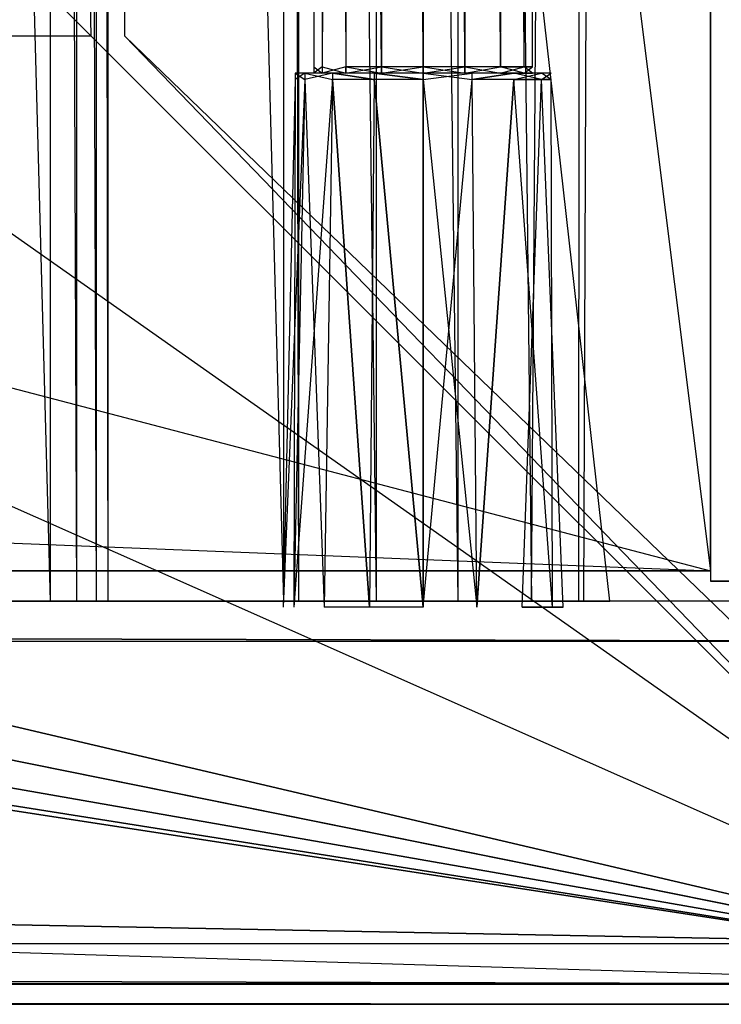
# Model space of a CAD drawing. Extents: x 0 to 1.6, y -0.5 to 0.
# Tile 17 of 23: x 1.5467 to 1.5815, y -0.5 to -0.4511. Entities that reach past the tile are written whole.
import ezdxf

# ---------------------------------------------------------------- set-up
doc = ezdxf.new("R2010")
doc.units = 0
for name, color, linetype in [('L0_FRONT_LEGATO_S2S2_X_3400__Y_', 7, 'CONTINUOUS'), ('L10_KORPUS_LEGATO_SE_X_190__Y_4', 7, 'CONTINUOUS'), ('L12_KORPUS_LEGATO_BO_X_15620__Y', 7, 'CONTINUOUS'), ('L14_KORPUS_LEGATO_3_N_B14600___', 7, 'CONTINUOUS'), ('L1_DRAWERBOX_LEGATO_REL_7_X_139', 7, 'CONTINUOUS'), ('L3_DRAWERBOX_LEGATO_REL_5_X_365', 7, 'CONTINUOUS'), ('L9_PLATTE_LEGATO_N_B14600__0___', 7, 'CONTINUOUS')]:
    doc.layers.add(name, color=color, linetype=linetype)

msp = doc.modelspace()

# ---------------------------------------------------------------- linework, layer by layer
at = {"layer": 'L0_FRONT_LEGATO_S2S2_X_3400__Y_', "color": 8}
for points, invisible_edges in [([(1.596, -0.482, 0.34), (0.804, -0.48, 0.34), (0.804, -0.482, 0.34), (1.596, -0.482, 0.34)], 13), ([(0.804, -0.48, 0.34), (1.596, -0.482, 0.34), (1.596, -0.48, 0.34), (0.804, -0.48, 0.34)], 14), ([(0.804, -0.48), (1.596, -0.482), (0.804, -0.482), (0.804, -0.48)], 13), ([(1.596, -0.482), (0.804, -0.48), (1.596, -0.48), (1.596, -0.482)], 14), ([(0.804, -0.48, 0.002), (1.596, -0.48, 0.338), (1.596, -0.48, 0.002), (0.804, -0.48, 0.002)], 13), ([(1.596, -0.48, 0.338), (0.804, -0.48, 0.002), (0.804, -0.48, 0.338), (1.596, -0.48, 0.338)], 14), ([(0.804, -0.48, 0.338), (1.596, -0.48, 0.34), (1.596, -0.48, 0.338), (0.804, -0.48, 0.338)], 13), ([(1.596, -0.48, 0.34), (0.804, -0.48, 0.338), (0.804, -0.48, 0.34), (1.596, -0.48, 0.34)], 14), ([(0.804, -0.48), (1.596, -0.48, 0.002), (1.596, -0.48), (0.804, -0.48)], 13), ([(1.596, -0.48, 0.002), (0.804, -0.48), (0.804, -0.48, 0.002), (1.596, -0.48, 0.002)], 14), ([(0.804, -0.482), (1.596, -0.497), (0.804, -0.497), (0.804, -0.482)], 13), ([(1.596, -0.497), (0.804, -0.482), (1.596, -0.482), (1.596, -0.497)], 14), ([(1.596, -0.497, 0.34), (0.804, -0.482, 0.34), (0.804, -0.497, 0.34), (1.596, -0.497, 0.34)], 13), ([(0.804, -0.482, 0.34), (1.596, -0.497, 0.34), (1.596, -0.482, 0.34), (0.804, -0.482, 0.34)], 14), ([(0.804, -0.497), (1.596, -0.499), (0.804, -0.499), (0.804, -0.497)], 13), ([(1.596, -0.499), (0.804, -0.497), (1.596, -0.497), (1.596, -0.499)], 14), ([(1.596, -0.499, 0.34), (0.804, -0.497, 0.34), (0.804, -0.499, 0.34), (1.596, -0.499, 0.34)], 13), ([(0.804, -0.497, 0.34), (1.596, -0.499, 0.34), (1.596, -0.497, 0.34), (0.804, -0.497, 0.34)], 14), ([(1.596, -0.499, 0.338), (0.804, -0.499, 0.002), (1.596, -0.499, 0.002), (1.596, -0.499, 0.338)], 13), ([(0.804, -0.499, 0.002), (1.596, -0.499, 0.338), (0.804, -0.499, 0.338), (0.804, -0.499, 0.002)], 14), ([(1.596, -0.499, 0.002), (0.804, -0.499), (1.596, -0.499), (1.596, -0.499, 0.002)], 13), ([(0.804, -0.499), (1.596, -0.499, 0.002), (0.804, -0.499, 0.002), (0.804, -0.499)], 14), ([(1.596, -0.499, 0.34), (0.804, -0.499, 0.338), (1.596, -0.499, 0.338), (1.596, -0.499, 0.34)], 13), ([(0.804, -0.499, 0.338), (1.596, -0.499, 0.34), (0.804, -0.499, 0.34), (0.804, -0.499, 0.338)], 14)]:
    msp.add_3dface(points, dxfattribs=dict(at, invisible_edges=invisible_edges))
at = {"layer": 'L10_KORPUS_LEGATO_SE_X_190__Y_4', "color": 8}
for points, invisible_edges in [([(1.6, -0.479, 0.34), (1.581, 0, 0.34), (1.581, -0.479, 0.34), (1.6, -0.479, 0.34)], 13), ([(1.581, 0, 0.34), (1.6, -0.479, 0.34), (1.6, 0, 0.34), (1.581, 0, 0.34)], 14), ([(1.581, 0), (1.6, -0.479), (1.581, -0.479), (1.581, 0)], 13), ([(1.6, -0.479), (1.581, 0), (1.6, 0), (1.6, -0.479)], 14), ([(1.581, -0.479, 0.34), (1.581, 0), (1.581, -0.479), (1.581, -0.479, 0.34)], 13), ([(1.581, 0), (1.581, -0.479, 0.34), (1.581, 0, 0.34), (1.581, 0)], 14), ([(1.6, -0.479, 0.34), (1.581, -0.479), (1.6, -0.479), (1.6, -0.479, 0.34)], 13), ([(1.581, -0.479), (1.6, -0.479, 0.34), (1.581, -0.479, 0.34), (1.581, -0.479)], 14)]:
    msp.add_3dface(points, dxfattribs=dict(at, invisible_edges=invisible_edges))
at = {"layer": 'L12_KORPUS_LEGATO_BO_X_15620__Y', "color": 8}
for points, invisible_edges in [([(1.581, -0.4785, 0.02), (0.019, -0.069, 0.02), (0.019, -0.4785, 0.02), (1.581, -0.4785, 0.02)], 13), ([(0.019, -0.069, 0.02), (1.581, -0.4785, 0.02), (1.581, -0.069, 0.02), (0.019, -0.069, 0.02)], 14), ([(1.581, -0.069, 0.001), (0.019, -0.4785, 0.001), (0.019, -0.069, 0.001), (1.581, -0.069, 0.001)], 13), ([(0.019, -0.4785, 0.001), (1.581, -0.069, 0.001), (1.581, -0.4785, 0.001), (0.019, -0.4785, 0.001)], 14), ([(1.581, -0.069, 0.001), (1.581, -0.4785, 0.02), (1.581, -0.4785, 0.001), (1.581, -0.069, 0.001)], 13), ([(1.581, -0.4785, 0.02), (1.581, -0.069, 0.001), (1.581, -0.069, 0.02), (1.581, -0.4785, 0.02)], 14), ([(1.581, -0.4785, 0.02), (0.019, -0.4785, 0.001), (1.581, -0.4785, 0.001), (1.581, -0.4785, 0.02)], 13), ([(0.019, -0.4785, 0.001), (1.581, -0.4785, 0.02), (0.019, -0.4785, 0.02), (0.019, -0.4785, 0.001)], 14)]:
    msp.add_3dface(points, dxfattribs=dict(at, invisible_edges=invisible_edges))
at = {"layer": 'L14_KORPUS_LEGATO_3_N_B14600___', "color": 8}
for points, invisible_edges in [([(1.581, -0.4785, 0.313), (1.521, -0.4185, 0.313), (1.581, 0, 0.313), (1.581, -0.4785, 0.313)], 15), ([(1.581, -0.4785, 0.332), (1.521, 0, 0.332), (1.521, -0.4185, 0.332), (1.581, -0.4785, 0.332)], 13), ([(1.521, 0, 0.332), (1.581, -0.4785, 0.332), (1.581, 0, 0.332), (1.521, 0, 0.332)], 14), ([(1.581, 0, 0.313), (1.581, -0.4785, 0.332), (1.581, -0.4785, 0.313), (1.581, 0, 0.313)], 13), ([(1.581, -0.4785, 0.332), (1.581, 0, 0.313), (1.581, 0, 0.332), (1.581, -0.4785, 0.332)], 14), ([(0.019, -0.4785, 0.313), (0.079, -0.4185, 0.313), (1.581, -0.4785, 0.313), (0.019, -0.4785, 0.313)], 10), ([(1.581, -0.4785, 0.332), (0.079, -0.4185, 0.332), (0.019, -0.4785, 0.332), (1.581, -0.4785, 0.332)], 13), ([(1.581, -0.4785, 0.313), (0.079, -0.4185, 0.313), (1.521, -0.4185, 0.313), (1.581, -0.4785, 0.313)], 15), ([(0.079, -0.4185, 0.332), (1.581, -0.4785, 0.332), (1.521, -0.4185, 0.332), (0.079, -0.4185, 0.332)], 14), ([(1.581, -0.4785, 0.332), (0.019, -0.4785, 0.313), (1.581, -0.4785, 0.313), (1.581, -0.4785, 0.332)], 13), ([(0.019, -0.4785, 0.313), (1.581, -0.4785, 0.332), (0.019, -0.4785, 0.332), (0.019, -0.4785, 0.313)], 14)]:
    msp.add_3dface(points, dxfattribs=dict(at, invisible_edges=invisible_edges))
at = {"layer": 'L1_DRAWERBOX_LEGATO_REL_7_X_139', "color": 8}
for points, invisible_edges in [([(1.561331, -0.453487, 0.1666), (1.561743, -0.143525, 0.164526), (1.561743, -0.453487, 0.164526), (1.561331, -0.453487, 0.1666)], 13), ([(1.561743, -0.143525, 0.164526), (1.561331, -0.453487, 0.1666), (1.561331, -0.143525, 0.1666), (1.561743, -0.143525, 0.164526)], 14), ([(1.561743, -0.453487, 0.168674), (1.561331, -0.143525, 0.1666), (1.561331, -0.453487, 0.1666), (1.561743, -0.453487, 0.168674)], 13), ([(1.561331, -0.143525, 0.1666), (1.561743, -0.453487, 0.168674), (1.561743, -0.143525, 0.168674), (1.561331, -0.143525, 0.1666)], 14), ([(1.561743, -0.453487, 0.164526), (1.562918, -0.143525, 0.162768), (1.562918, -0.453487, 0.162768), (1.561743, -0.453487, 0.164526)], 13), ([(1.562918, -0.143525, 0.162768), (1.561743, -0.453487, 0.164526), (1.561743, -0.143525, 0.164526), (1.562918, -0.143525, 0.162768)], 14), ([(1.562918, -0.453487, 0.170432), (1.561743, -0.143525, 0.168674), (1.561743, -0.453487, 0.168674), (1.562918, -0.453487, 0.170432)], 13), ([(1.561743, -0.143525, 0.168674), (1.562918, -0.453487, 0.170432), (1.562918, -0.143525, 0.170432), (1.561743, -0.143525, 0.168674)], 14), ([(1.562918, -0.143525, 0.162768), (1.564676, -0.453487, 0.161593), (1.562918, -0.453487, 0.162768), (1.562918, -0.143525, 0.162768)], 13), ([(1.564676, -0.453487, 0.161593), (1.562918, -0.143525, 0.162768), (1.564676, -0.143525, 0.161593), (1.564676, -0.453487, 0.161593)], 14), ([(1.564676, -0.453487, 0.171607), (1.562918, -0.143525, 0.170432), (1.562918, -0.453487, 0.170432), (1.564676, -0.453487, 0.171607)], 13), ([(1.562918, -0.143525, 0.170432), (1.564676, -0.453487, 0.171607), (1.564676, -0.143525, 0.171607), (1.562918, -0.143525, 0.170432)], 14), ([(1.564676, -0.143525, 0.161593), (1.56675, -0.453487, 0.161181), (1.564676, -0.453487, 0.161593), (1.564676, -0.143525, 0.161593)], 13), ([(1.56675, -0.453487, 0.161181), (1.564676, -0.143525, 0.161593), (1.56675, -0.143525, 0.161181), (1.56675, -0.453487, 0.161181)], 14), ([(1.56675, -0.453487, 0.172019), (1.564676, -0.143525, 0.171607), (1.564676, -0.453487, 0.171607), (1.56675, -0.453487, 0.172019)], 13), ([(1.564676, -0.143525, 0.171607), (1.56675, -0.453487, 0.172019), (1.56675, -0.143525, 0.172019), (1.564676, -0.143525, 0.171607)], 14), ([(1.568824, -0.453487, 0.171607), (1.56675, -0.143525, 0.172019), (1.56675, -0.453487, 0.172019), (1.568824, -0.453487, 0.171607)], 13), ([(1.56675, -0.143525, 0.172019), (1.568824, -0.453487, 0.171607), (1.568824, -0.143525, 0.171607), (1.56675, -0.143525, 0.172019)], 14), ([(1.56675, -0.143525, 0.161181), (1.568824, -0.453487, 0.161593), (1.56675, -0.453487, 0.161181), (1.56675, -0.143525, 0.161181)], 13), ([(1.568824, -0.453487, 0.161593), (1.56675, -0.143525, 0.161181), (1.568824, -0.143525, 0.161593), (1.568824, -0.453487, 0.161593)], 14), ([(1.570582, -0.453487, 0.170432), (1.568824, -0.143525, 0.171607), (1.568824, -0.453487, 0.171607), (1.570582, -0.453487, 0.170432)], 13), ([(1.568824, -0.143525, 0.171607), (1.570582, -0.453487, 0.170432), (1.570582, -0.143525, 0.170432), (1.568824, -0.143525, 0.171607)], 14), ([(1.568824, -0.143525, 0.161593), (1.570582, -0.453487, 0.162768), (1.568824, -0.453487, 0.161593), (1.568824, -0.143525, 0.161593)], 13), ([(1.570582, -0.453487, 0.162768), (1.568824, -0.143525, 0.161593), (1.570582, -0.143525, 0.162768), (1.570582, -0.453487, 0.162768)], 14), ([(1.571757, -0.143525, 0.168674), (1.570582, -0.453487, 0.170432), (1.571757, -0.453487, 0.168674), (1.571757, -0.143525, 0.168674)], 13), ([(1.570582, -0.453487, 0.170432), (1.571757, -0.143525, 0.168674), (1.570582, -0.143525, 0.170432), (1.570582, -0.453487, 0.170432)], 14), ([(1.570582, -0.143525, 0.162768), (1.571757, -0.453487, 0.164526), (1.570582, -0.453487, 0.162768), (1.570582, -0.143525, 0.162768)], 13), ([(1.571757, -0.453487, 0.164526), (1.570582, -0.143525, 0.162768), (1.571757, -0.143525, 0.164526), (1.571757, -0.453487, 0.164526)], 14), ([(1.572169, -0.143525, 0.1666), (1.571757, -0.453487, 0.168674), (1.572169, -0.453487, 0.1666), (1.572169, -0.143525, 0.1666)], 13), ([(1.571757, -0.453487, 0.168674), (1.572169, -0.143525, 0.1666), (1.571757, -0.143525, 0.168674), (1.571757, -0.453487, 0.168674)], 14), ([(1.571757, -0.143525, 0.164526), (1.572169, -0.453487, 0.1666), (1.571757, -0.453487, 0.164526), (1.571757, -0.143525, 0.164526)], 13), ([(1.572169, -0.453487, 0.1666), (1.571757, -0.143525, 0.164526), (1.572169, -0.143525, 0.1666), (1.572169, -0.453487, 0.1666)], 14), ([(1.560396, -0.454106, 0.1666), (1.560886, -0.4538, 0.164171), (1.56088, -0.454106, 0.164169), (1.560396, -0.454106, 0.1666)], 13), ([(1.560886, -0.4538, 0.164171), (1.560396, -0.454106, 0.1666), (1.560403, -0.4538, 0.1666), (1.560886, -0.4538, 0.164171)], 14), ([(1.56088, -0.454106, 0.169031), (1.560403, -0.4538, 0.1666), (1.560396, -0.454106, 0.1666), (1.56088, -0.454106, 0.169031)], 13), ([(1.560403, -0.4538, 0.1666), (1.561743, -0.4538, 0.164526), (1.560886, -0.4538, 0.164171), (1.560403, -0.4538, 0.1666)], 13), ([(1.561743, -0.4538, 0.164526), (1.560403, -0.4538, 0.1666), (1.561331, -0.4538, 0.1666), (1.561743, -0.4538, 0.164526)], 14), ([(1.560403, -0.4538, 0.1666), (1.561743, -0.4538, 0.168674), (1.561331, -0.4538, 0.1666), (1.560403, -0.4538, 0.1666)], 13), ([(1.561743, -0.4538, 0.168674), (1.560403, -0.4538, 0.1666), (1.560886, -0.4538, 0.169029), (1.561743, -0.4538, 0.168674)], 14), ([(1.560403, -0.4538, 0.1666), (1.56088, -0.454106, 0.169031), (1.560886, -0.4538, 0.169029), (1.560403, -0.4538, 0.1666)], 14), ([(1.56088, -0.454106, 0.164169), (1.562262, -0.4538, 0.162112), (1.562257, -0.454106, 0.162107), (1.56088, -0.454106, 0.164169)], 13), ([(1.562262, -0.4538, 0.162112), (1.56088, -0.454106, 0.164169), (1.560886, -0.4538, 0.164171), (1.562262, -0.4538, 0.162112)], 14), ([(1.562257, -0.454106, 0.171093), (1.560886, -0.4538, 0.169029), (1.56088, -0.454106, 0.169031), (1.562257, -0.454106, 0.171093)], 13), ([(1.560886, -0.4538, 0.164171), (1.562918, -0.4538, 0.162768), (1.562262, -0.4538, 0.162112), (1.560886, -0.4538, 0.164171)], 13), ([(1.562918, -0.4538, 0.162768), (1.560886, -0.4538, 0.164171), (1.561743, -0.4538, 0.164526), (1.562918, -0.4538, 0.162768)], 14), ([(1.560886, -0.4538, 0.169029), (1.562918, -0.4538, 0.170432), (1.561743, -0.4538, 0.168674), (1.560886, -0.4538, 0.169029)], 13), ([(1.562918, -0.4538, 0.170432), (1.560886, -0.4538, 0.169029), (1.562262, -0.4538, 0.171088), (1.562918, -0.4538, 0.170432)], 14), ([(1.560886, -0.4538, 0.169029), (1.562257, -0.454106, 0.171093), (1.562262, -0.4538, 0.171088), (1.560886, -0.4538, 0.169029)], 14), ([(1.561743, -0.4538, 0.168674), (1.561331, -0.453487, 0.1666), (1.561331, -0.4538, 0.1666), (1.561743, -0.4538, 0.168674)], 13), ([(1.561331, -0.453487, 0.1666), (1.561743, -0.4538, 0.168674), (1.561743, -0.453487, 0.168674), (1.561331, -0.453487, 0.1666)], 14), ([(1.561331, -0.4538, 0.1666), (1.561743, -0.453487, 0.164526), (1.561743, -0.4538, 0.164526), (1.561331, -0.4538, 0.1666)], 13), ([(1.561743, -0.453487, 0.164526), (1.561331, -0.4538, 0.1666), (1.561331, -0.453487, 0.1666), (1.561743, -0.453487, 0.164526)], 14), ([(1.562918, -0.4538, 0.170432), (1.561743, -0.453487, 0.168674), (1.561743, -0.4538, 0.168674), (1.562918, -0.4538, 0.170432)], 13), ([(1.561743, -0.453487, 0.168674), (1.562918, -0.4538, 0.170432), (1.562918, -0.453487, 0.170432), (1.561743, -0.453487, 0.168674)], 14), ([(1.561743, -0.4538, 0.164526), (1.562918, -0.453487, 0.162768), (1.562918, -0.4538, 0.162768), (1.561743, -0.4538, 0.164526)], 13), ([(1.562918, -0.453487, 0.162768), (1.561743, -0.4538, 0.164526), (1.561743, -0.453487, 0.164526), (1.562918, -0.453487, 0.162768)], 14), ([(1.564318, -0.454106, 0.17247), (1.562262, -0.4538, 0.171088), (1.562257, -0.454106, 0.171093), (1.564318, -0.454106, 0.17247)], 13), ([(1.562262, -0.4538, 0.162112), (1.564318, -0.454106, 0.16073), (1.562257, -0.454106, 0.162107), (1.562262, -0.4538, 0.162112)], 13), ([(1.562262, -0.4538, 0.162112), (1.564676, -0.4538, 0.161593), (1.564321, -0.4538, 0.160736), (1.562262, -0.4538, 0.162112)], 13), ([(1.564676, -0.4538, 0.161593), (1.562262, -0.4538, 0.162112), (1.562918, -0.4538, 0.162768), (1.564676, -0.4538, 0.161593)], 14), ([(1.562262, -0.4538, 0.171088), (1.564676, -0.4538, 0.171607), (1.562918, -0.4538, 0.170432), (1.562262, -0.4538, 0.171088)], 13), ([(1.564676, -0.4538, 0.171607), (1.562262, -0.4538, 0.171088), (1.564321, -0.4538, 0.172464), (1.564676, -0.4538, 0.171607)], 14), ([(1.562262, -0.4538, 0.171088), (1.564318, -0.454106, 0.17247), (1.564321, -0.4538, 0.172464), (1.562262, -0.4538, 0.171088)], 14), ([(1.564318, -0.454106, 0.16073), (1.562262, -0.4538, 0.162112), (1.564321, -0.4538, 0.160736), (1.564318, -0.454106, 0.16073)], 14), ([(1.564676, -0.4538, 0.171607), (1.562918, -0.453487, 0.170432), (1.562918, -0.4538, 0.170432), (1.564676, -0.4538, 0.171607)], 13), ([(1.562918, -0.453487, 0.170432), (1.564676, -0.4538, 0.171607), (1.564676, -0.453487, 0.171607), (1.562918, -0.453487, 0.170432)], 14), ([(1.564676, -0.453487, 0.161593), (1.562918, -0.4538, 0.162768), (1.562918, -0.453487, 0.162768), (1.564676, -0.453487, 0.161593)], 13), ([(1.562918, -0.4538, 0.162768), (1.564676, -0.453487, 0.161593), (1.564676, -0.4538, 0.161593), (1.562918, -0.4538, 0.162768)], 14), ([(1.56675, -0.454106, 0.172953), (1.564321, -0.4538, 0.172464), (1.564318, -0.454106, 0.17247), (1.56675, -0.454106, 0.172953)], 13), ([(1.564321, -0.4538, 0.160736), (1.56675, -0.454106, 0.160247), (1.564318, -0.454106, 0.16073), (1.564321, -0.4538, 0.160736)], 13), ([(1.564321, -0.4538, 0.160736), (1.56675, -0.4538, 0.161181), (1.56675, -0.4538, 0.160253), (1.564321, -0.4538, 0.160736)], 13), ([(1.56675, -0.4538, 0.161181), (1.564321, -0.4538, 0.160736), (1.564676, -0.4538, 0.161593), (1.56675, -0.4538, 0.161181)], 14), ([(1.564321, -0.4538, 0.172464), (1.56675, -0.4538, 0.172019), (1.564676, -0.4538, 0.171607), (1.564321, -0.4538, 0.172464)], 13), ([(1.56675, -0.4538, 0.172019), (1.564321, -0.4538, 0.172464), (1.56675, -0.4538, 0.172947), (1.56675, -0.4538, 0.172019)], 14), ([(1.564321, -0.4538, 0.172464), (1.56675, -0.454106, 0.172953), (1.56675, -0.4538, 0.172947), (1.564321, -0.4538, 0.172464)], 14), ([(1.56675, -0.454106, 0.160247), (1.564321, -0.4538, 0.160736), (1.56675, -0.4538, 0.160253), (1.56675, -0.454106, 0.160247)], 14), ([(1.56675, -0.4538, 0.172019), (1.564676, -0.453487, 0.171607), (1.564676, -0.4538, 0.171607), (1.56675, -0.4538, 0.172019)], 13), ([(1.564676, -0.453487, 0.171607), (1.56675, -0.4538, 0.172019), (1.56675, -0.453487, 0.172019), (1.564676, -0.453487, 0.171607)], 14), ([(1.56675, -0.453487, 0.161181), (1.564676, -0.4538, 0.161593), (1.564676, -0.453487, 0.161593), (1.56675, -0.453487, 0.161181)], 13), ([(1.564676, -0.4538, 0.161593), (1.56675, -0.453487, 0.161181), (1.56675, -0.4538, 0.161181), (1.564676, -0.4538, 0.161593)], 14), ([(1.568824, -0.453487, 0.161593), (1.56675, -0.4538, 0.161181), (1.56675, -0.453487, 0.161181), (1.568824, -0.453487, 0.161593)], 13), ([(1.56675, -0.4538, 0.161181), (1.568824, -0.453487, 0.161593), (1.568824, -0.4538, 0.161593), (1.56675, -0.4538, 0.161181)], 14), ([(1.568824, -0.4538, 0.171607), (1.56675, -0.453487, 0.172019), (1.56675, -0.4538, 0.172019), (1.568824, -0.4538, 0.171607)], 13), ([(1.56675, -0.453487, 0.172019), (1.568824, -0.4538, 0.171607), (1.568824, -0.453487, 0.171607), (1.56675, -0.453487, 0.172019)], 14), ([(1.56675, -0.4538, 0.161181), (1.569179, -0.4538, 0.160736), (1.56675, -0.4538, 0.160253), (1.56675, -0.4538, 0.161181)], 13), ([(1.569179, -0.4538, 0.160736), (1.56675, -0.4538, 0.161181), (1.568824, -0.4538, 0.161593), (1.569179, -0.4538, 0.160736)], 14), ([(1.56675, -0.4538, 0.172019), (1.569179, -0.4538, 0.172464), (1.568824, -0.4538, 0.171607), (1.56675, -0.4538, 0.172019)], 13), ([(1.569179, -0.4538, 0.172464), (1.56675, -0.4538, 0.172019), (1.56675, -0.4538, 0.172947), (1.569179, -0.4538, 0.172464)], 14), ([(1.569181, -0.454106, 0.17247), (1.56675, -0.4538, 0.172947), (1.56675, -0.454106, 0.172953), (1.569181, -0.454106, 0.17247)], 13), ([(1.56675, -0.4538, 0.172947), (1.569181, -0.454106, 0.17247), (1.569179, -0.4538, 0.172464), (1.56675, -0.4538, 0.172947)], 14), ([(1.569179, -0.4538, 0.160736), (1.56675, -0.454106, 0.160247), (1.56675, -0.4538, 0.160253), (1.569179, -0.4538, 0.160736)], 13), ([(1.56675, -0.454106, 0.160247), (1.569179, -0.4538, 0.160736), (1.569181, -0.454106, 0.16073), (1.56675, -0.454106, 0.160247)], 14), ([(1.570582, -0.453487, 0.162768), (1.568824, -0.4538, 0.161593), (1.568824, -0.453487, 0.161593), (1.570582, -0.453487, 0.162768)], 13), ([(1.568824, -0.4538, 0.161593), (1.570582, -0.453487, 0.162768), (1.570582, -0.4538, 0.162768), (1.568824, -0.4538, 0.161593)], 14), ([(1.570582, -0.4538, 0.170432), (1.568824, -0.453487, 0.171607), (1.568824, -0.4538, 0.171607), (1.570582, -0.4538, 0.170432)], 13), ([(1.568824, -0.453487, 0.171607), (1.570582, -0.4538, 0.170432), (1.570582, -0.453487, 0.170432), (1.568824, -0.453487, 0.171607)], 14), ([(1.568824, -0.4538, 0.171607), (1.571238, -0.4538, 0.171088), (1.570582, -0.4538, 0.170432), (1.568824, -0.4538, 0.171607)], 13), ([(1.571238, -0.4538, 0.171088), (1.568824, -0.4538, 0.171607), (1.569179, -0.4538, 0.172464), (1.571238, -0.4538, 0.171088)], 14), ([(1.568824, -0.4538, 0.161593), (1.571238, -0.4538, 0.162112), (1.569179, -0.4538, 0.160736), (1.568824, -0.4538, 0.161593)], 13), ([(1.571238, -0.4538, 0.162112), (1.568824, -0.4538, 0.161593), (1.570582, -0.4538, 0.162768), (1.571238, -0.4538, 0.162112)], 14), ([(1.571238, -0.4538, 0.162112), (1.569181, -0.454106, 0.16073), (1.569179, -0.4538, 0.160736), (1.571238, -0.4538, 0.162112)], 13), ([(1.569181, -0.454106, 0.17247), (1.571238, -0.4538, 0.171088), (1.569179, -0.4538, 0.172464), (1.569181, -0.454106, 0.17247)], 13), ([(1.569181, -0.454106, 0.16073), (1.571238, -0.4538, 0.162112), (1.571242, -0.454106, 0.162107), (1.569181, -0.454106, 0.16073)], 14), ([(1.571238, -0.4538, 0.171088), (1.569181, -0.454106, 0.17247), (1.571242, -0.454106, 0.171093), (1.571238, -0.4538, 0.171088)], 14), ([(1.570582, -0.453487, 0.162768), (1.571757, -0.4538, 0.164526), (1.570582, -0.4538, 0.162768), (1.570582, -0.453487, 0.162768)], 13), ([(1.571757, -0.4538, 0.164526), (1.570582, -0.453487, 0.162768), (1.571757, -0.453487, 0.164526), (1.571757, -0.4538, 0.164526)], 14), ([(1.571757, -0.453487, 0.168674), (1.570582, -0.4538, 0.170432), (1.571757, -0.4538, 0.168674), (1.571757, -0.453487, 0.168674)], 13), ([(1.570582, -0.4538, 0.170432), (1.571757, -0.453487, 0.168674), (1.570582, -0.453487, 0.170432), (1.570582, -0.4538, 0.170432)], 14), ([(1.570582, -0.4538, 0.170432), (1.572613, -0.4538, 0.169029), (1.571757, -0.4538, 0.168674), (1.570582, -0.4538, 0.170432)], 13), ([(1.572613, -0.4538, 0.169029), (1.570582, -0.4538, 0.170432), (1.571238, -0.4538, 0.171088), (1.572613, -0.4538, 0.169029)], 14), ([(1.570582, -0.4538, 0.162768), (1.572613, -0.4538, 0.164171), (1.571238, -0.4538, 0.162112), (1.570582, -0.4538, 0.162768)], 13), ([(1.572613, -0.4538, 0.164171), (1.570582, -0.4538, 0.162768), (1.571757, -0.4538, 0.164526), (1.572613, -0.4538, 0.164171)], 14), ([(1.571238, -0.4538, 0.162112), (1.57262, -0.454106, 0.164169), (1.571242, -0.454106, 0.162107), (1.571238, -0.4538, 0.162112)], 13), ([(1.57262, -0.454106, 0.164169), (1.571238, -0.4538, 0.162112), (1.572613, -0.4538, 0.164171), (1.57262, -0.454106, 0.164169)], 14), ([(1.571242, -0.454106, 0.171093), (1.572613, -0.4538, 0.169029), (1.571238, -0.4538, 0.171088), (1.571242, -0.454106, 0.171093)], 14), ([(1.572613, -0.4538, 0.169029), (1.571242, -0.454106, 0.171093), (1.57262, -0.454106, 0.169031), (1.572613, -0.4538, 0.169029)], 13), ([(1.571757, -0.453487, 0.164526), (1.572169, -0.4538, 0.1666), (1.571757, -0.4538, 0.164526), (1.571757, -0.453487, 0.164526)], 13), ([(1.572169, -0.4538, 0.1666), (1.571757, -0.453487, 0.164526), (1.572169, -0.453487, 0.1666), (1.572169, -0.4538, 0.1666)], 14), ([(1.572169, -0.453487, 0.1666), (1.571757, -0.4538, 0.168674), (1.572169, -0.4538, 0.1666), (1.572169, -0.453487, 0.1666)], 13), ([(1.571757, -0.4538, 0.168674), (1.572169, -0.453487, 0.1666), (1.571757, -0.453487, 0.168674), (1.571757, -0.4538, 0.168674)], 14), ([(1.571757, -0.4538, 0.164526), (1.573096, -0.4538, 0.1666), (1.572613, -0.4538, 0.164171), (1.571757, -0.4538, 0.164526)], 13), ([(1.573096, -0.4538, 0.1666), (1.571757, -0.4538, 0.164526), (1.572169, -0.4538, 0.1666), (1.573096, -0.4538, 0.1666)], 14), ([(1.571757, -0.4538, 0.168674), (1.573096, -0.4538, 0.1666), (1.572169, -0.4538, 0.1666), (1.571757, -0.4538, 0.168674)], 13), ([(1.573096, -0.4538, 0.1666), (1.571757, -0.4538, 0.168674), (1.572613, -0.4538, 0.169029), (1.573096, -0.4538, 0.1666)], 14), ([(1.572613, -0.4538, 0.164171), (1.573103, -0.454106, 0.1666), (1.57262, -0.454106, 0.164169), (1.572613, -0.4538, 0.164171)], 13), ([(1.573103, -0.454106, 0.1666), (1.572613, -0.4538, 0.164171), (1.573096, -0.4538, 0.1666), (1.573103, -0.454106, 0.1666)], 14), ([(1.57262, -0.454106, 0.169031), (1.573096, -0.4538, 0.1666), (1.572613, -0.4538, 0.169029), (1.57262, -0.454106, 0.169031)], 14), ([(1.573096, -0.4538, 0.1666), (1.57262, -0.454106, 0.169031), (1.573103, -0.454106, 0.1666), (1.573096, -0.4538, 0.1666)], 13), ([(1.56034, -0.4803, 0.169255), (1.560396, -0.454106, 0.1666), (1.559812, -0.4803, 0.1666), (1.56034, -0.4803, 0.169255)], 13), ([(1.559812, -0.4803, 0.1666), (1.56088, -0.454106, 0.164169), (1.56034, -0.4803, 0.163945), (1.559812, -0.4803, 0.1666)], 13), ([(1.56088, -0.454106, 0.164169), (1.559812, -0.4803, 0.1666), (1.560396, -0.454106, 0.1666), (1.56088, -0.454106, 0.164169)], 14), ([(1.561844, -0.4803, 0.171505), (1.56088, -0.454106, 0.169031), (1.56034, -0.4803, 0.169255), (1.561844, -0.4803, 0.171505)], 13), ([(1.560396, -0.454106, 0.1666), (1.56034, -0.4803, 0.169255), (1.56088, -0.454106, 0.169031), (1.560396, -0.454106, 0.1666)], 14), ([(1.56034, -0.4803, 0.163945), (1.562257, -0.454106, 0.162107), (1.561844, -0.4803, 0.161695), (1.56034, -0.4803, 0.163945)], 13), ([(1.562257, -0.454106, 0.162107), (1.56034, -0.4803, 0.163945), (1.56088, -0.454106, 0.164169), (1.562257, -0.454106, 0.162107)], 14), ([(1.56088, -0.454106, 0.169031), (1.561844, -0.4803, 0.171505), (1.562257, -0.454106, 0.171093), (1.56088, -0.454106, 0.169031)], 14), ([(1.562257, -0.454106, 0.162107), (1.564095, -0.4803, 0.160191), (1.561844, -0.4803, 0.161695), (1.562257, -0.454106, 0.162107)], 13), ([(1.564095, -0.4803, 0.173009), (1.562257, -0.454106, 0.171093), (1.561844, -0.4803, 0.171505), (1.564095, -0.4803, 0.173009)], 13), ([(1.564095, -0.4803, 0.160191), (1.562257, -0.454106, 0.162107), (1.564318, -0.454106, 0.16073), (1.564095, -0.4803, 0.160191)], 14), ([(1.562257, -0.454106, 0.171093), (1.564095, -0.4803, 0.173009), (1.564318, -0.454106, 0.17247), (1.562257, -0.454106, 0.171093)], 14), ([(1.564318, -0.454106, 0.16073), (1.56675, -0.4803, 0.159663), (1.564095, -0.4803, 0.160191), (1.564318, -0.454106, 0.16073)], 13), ([(1.56675, -0.4803, 0.173537), (1.564318, -0.454106, 0.17247), (1.564095, -0.4803, 0.173009), (1.56675, -0.4803, 0.173537)], 13), ([(1.56675, -0.4803, 0.159663), (1.564318, -0.454106, 0.16073), (1.56675, -0.454106, 0.160247), (1.56675, -0.4803, 0.159663)], 14), ([(1.564318, -0.454106, 0.17247), (1.56675, -0.4803, 0.173537), (1.56675, -0.454106, 0.172953), (1.564318, -0.454106, 0.17247)], 14), ([(1.569181, -0.454106, 0.16073), (1.56675, -0.4803, 0.159663), (1.56675, -0.454106, 0.160247), (1.569181, -0.454106, 0.16073)], 13), ([(1.56675, -0.4803, 0.159663), (1.569181, -0.454106, 0.16073), (1.569405, -0.4803, 0.160191), (1.56675, -0.4803, 0.159663)], 14), ([(1.569405, -0.4803, 0.173009), (1.56675, -0.454106, 0.172953), (1.56675, -0.4803, 0.173537), (1.569405, -0.4803, 0.173009)], 13), ([(1.56675, -0.454106, 0.172953), (1.569405, -0.4803, 0.173009), (1.569181, -0.454106, 0.17247), (1.56675, -0.454106, 0.172953)], 14), ([(1.569405, -0.4803, 0.173009), (1.571242, -0.454106, 0.171093), (1.569181, -0.454106, 0.17247), (1.569405, -0.4803, 0.173009)], 13), ([(1.571242, -0.454106, 0.162107), (1.569405, -0.4803, 0.160191), (1.569181, -0.454106, 0.16073), (1.571242, -0.454106, 0.162107)], 13), ([(1.571242, -0.454106, 0.171093), (1.569405, -0.4803, 0.173009), (1.571655, -0.4803, 0.171505), (1.571242, -0.454106, 0.171093)], 14), ([(1.569405, -0.4803, 0.160191), (1.571242, -0.454106, 0.162107), (1.571655, -0.4803, 0.161695), (1.569405, -0.4803, 0.160191)], 14), ([(1.571655, -0.4803, 0.171505), (1.57262, -0.454106, 0.169031), (1.571242, -0.454106, 0.171093), (1.571655, -0.4803, 0.171505)], 14), ([(1.571242, -0.454106, 0.162107), (1.573159, -0.4803, 0.163945), (1.571655, -0.4803, 0.161695), (1.571242, -0.454106, 0.162107)], 13), ([(1.573159, -0.4803, 0.163945), (1.571242, -0.454106, 0.162107), (1.57262, -0.454106, 0.164169), (1.573159, -0.4803, 0.163945)], 14), ([(1.57262, -0.454106, 0.169031), (1.571655, -0.4803, 0.171505), (1.573159, -0.4803, 0.169255), (1.57262, -0.454106, 0.169031)], 13), ([(1.573159, -0.4803, 0.169255), (1.573103, -0.454106, 0.1666), (1.57262, -0.454106, 0.169031), (1.573159, -0.4803, 0.169255)], 14), ([(1.57262, -0.454106, 0.164169), (1.573687, -0.4803, 0.1666), (1.573159, -0.4803, 0.163945), (1.57262, -0.454106, 0.164169)], 13), ([(1.573687, -0.4803, 0.1666), (1.57262, -0.454106, 0.164169), (1.573103, -0.454106, 0.1666), (1.573687, -0.4803, 0.1666)], 14), ([(1.573103, -0.454106, 0.1666), (1.573159, -0.4803, 0.169255), (1.573687, -0.4803, 0.1666), (1.573103, -0.454106, 0.1666)], 13)]:
    msp.add_3dface(points, dxfattribs=dict(at, invisible_edges=invisible_edges))
at = {"layer": 'L3_DRAWERBOX_LEGATO_REL_5_X_365', "color": 8}
for points, invisible_edges in [([(1.539515, -0.156, 0.032), (1.576, -0.48, 0.032), (1.539515, -0.48, 0.032), (1.539515, -0.156, 0.032)], 13), ([(1.576, -0.48, 0.032), (1.539515, -0.156, 0.032), (1.576, -0.156, 0.032), (1.576, -0.48, 0.032)], 14), ([(1.548259, -0.48, 0.055052), (1.539515, -0.156, 0.048743), (1.539515, -0.48, 0.048743), (1.548259, -0.48, 0.055052)], 13), ([(1.539515, -0.156, 0.048743), (1.548259, -0.48, 0.055052), (1.548259, -0.156, 0.055052), (1.539515, -0.156, 0.048743)], 14), ([(1.549568, -0.48, 0.056719), (1.548259, -0.156, 0.055052), (1.548259, -0.48, 0.055052), (1.549568, -0.48, 0.056719)], 13), ([(1.548259, -0.156, 0.055052), (1.549568, -0.48, 0.056719), (1.549568, -0.156, 0.056719), (1.548259, -0.156, 0.055052)], 14), ([(1.55053, -0.48, 0.058607), (1.549568, -0.156, 0.056719), (1.549568, -0.48, 0.056719), (1.55053, -0.48, 0.058607)], 13), ([(1.549568, -0.156, 0.056719), (1.55053, -0.48, 0.058607), (1.55053, -0.156, 0.058607), (1.549568, -0.156, 0.056719)], 14), ([(1.551111, -0.48, 0.060646), (1.55053, -0.156, 0.058607), (1.55053, -0.48, 0.058607), (1.551111, -0.48, 0.060646)], 13), ([(1.55053, -0.156, 0.058607), (1.551111, -0.48, 0.060646), (1.551111, -0.156, 0.060646), (1.55053, -0.156, 0.058607)], 14), ([(1.55982, -0.48, 0.113598), (1.551111, -0.156, 0.060646), (1.551111, -0.48, 0.060646), (1.55982, -0.48, 0.113598)], 13), ([(1.551111, -0.156, 0.060646), (1.55982, -0.48, 0.113598), (1.55982, -0.156, 0.113598), (1.551111, -0.156, 0.060646)], 14), ([(1.560572, -0.48, 0.114666), (1.55982, -0.156, 0.113598), (1.55982, -0.48, 0.113598), (1.560572, -0.48, 0.114666)], 13), ([(1.55982, -0.156, 0.113598), (1.560572, -0.48, 0.114666), (1.560572, -0.156, 0.114666), (1.55982, -0.156, 0.113598)], 14), ([(1.564411, -0.48, 0.115998), (1.560572, -0.156, 0.114666), (1.560572, -0.48, 0.114666), (1.564411, -0.48, 0.115998)], 13), ([(1.560572, -0.156, 0.114666), (1.564411, -0.48, 0.115998), (1.564411, -0.156, 0.115998), (1.560572, -0.156, 0.114666)], 14), ([(1.568474, -0.48, 0.115948), (1.564411, -0.156, 0.115998), (1.564411, -0.48, 0.115998), (1.568474, -0.48, 0.115948)], 13), ([(1.564411, -0.156, 0.115998), (1.568474, -0.48, 0.115948), (1.568474, -0.156, 0.115948), (1.564411, -0.156, 0.115998)], 14), ([(1.57212, -0.48, 0.114232), (1.568474, -0.156, 0.115948), (1.568474, -0.48, 0.115948), (1.57212, -0.48, 0.114232)], 13), ([(1.568474, -0.156, 0.115948), (1.57212, -0.48, 0.114232), (1.57212, -0.156, 0.114232), (1.568474, -0.156, 0.115948)], 14), ([(1.574467, -0.156, 0.110955), (1.57212, -0.48, 0.114232), (1.574467, -0.48, 0.110955), (1.574467, -0.156, 0.110955)], 13), ([(1.57212, -0.48, 0.114232), (1.574467, -0.156, 0.110955), (1.57212, -0.156, 0.114232), (1.57212, -0.48, 0.114232)], 14), ([(1.574714, -0.156, 0.10758), (1.574467, -0.48, 0.110955), (1.574714, -0.48, 0.10758), (1.574714, -0.156, 0.10758)], 13), ([(1.574467, -0.48, 0.110955), (1.574714, -0.156, 0.10758), (1.574467, -0.156, 0.110955), (1.574467, -0.48, 0.110955)], 14), ([(1.576, -0.156, 0.032), (1.574714, -0.48, 0.10758), (1.576, -0.48, 0.032), (1.576, -0.156, 0.032)], 13), ([(1.574714, -0.48, 0.10758), (1.576, -0.156, 0.032), (1.574714, -0.156, 0.10758), (1.574714, -0.48, 0.10758)], 14), ([(1.576, -0.48, 0.032), (1.539515, -0.48, 0.048743), (1.539515, -0.48, 0.032), (1.576, -0.48, 0.032)], 13), ([(1.539515, -0.48, 0.048743), (1.576, -0.48, 0.032), (1.548259, -0.48, 0.055052), (1.539515, -0.48, 0.048743)], 10), ([(1.548259, -0.48, 0.055052), (1.576, -0.48, 0.032), (1.549568, -0.48, 0.056719), (1.548259, -0.48, 0.055052)], 13), ([(1.549568, -0.48, 0.056719), (1.576, -0.48, 0.032), (1.55053, -0.48, 0.058607), (1.549568, -0.48, 0.056719)], 10), ([(1.55053, -0.48, 0.058607), (1.576, -0.48, 0.032), (1.574714, -0.48, 0.10758), (1.55053, -0.48, 0.058607)], 13), ([(1.55053, -0.48, 0.058607), (1.574714, -0.48, 0.10758), (1.551111, -0.48, 0.060646), (1.55053, -0.48, 0.058607)], 10), ([(1.551111, -0.48, 0.060646), (1.574714, -0.48, 0.10758), (1.55982, -0.48, 0.113598), (1.551111, -0.48, 0.060646)], 13), ([(1.55982, -0.48, 0.113598), (1.574714, -0.48, 0.10758), (1.574467, -0.48, 0.110955), (1.55982, -0.48, 0.113598)], 10), ([(1.55982, -0.48, 0.113598), (1.574467, -0.48, 0.110955), (1.57212, -0.48, 0.114232), (1.55982, -0.48, 0.113598)], 15), ([(1.55982, -0.48, 0.113598), (1.57212, -0.48, 0.114232), (1.560572, -0.48, 0.114666), (1.55982, -0.48, 0.113598)], 15), ([(1.560572, -0.48, 0.114666), (1.57212, -0.48, 0.114232), (1.568474, -0.48, 0.115948), (1.560572, -0.48, 0.114666)], 15), ([(1.560572, -0.48, 0.114666), (1.568474, -0.48, 0.115948), (1.564411, -0.48, 0.115998), (1.560572, -0.48, 0.114666)], 15)]:
    msp.add_3dface(points, dxfattribs=dict(at, invisible_edges=invisible_edges))
at = {"layer": 'L9_PLATTE_LEGATO_N_B14600__0___', "color": 8}
for points, invisible_edges in [([(0.490634, -0.238552, 0.38), (1.598322, -0.498375, 0.38), (0.492409, -0.220523, 0.38), (0.490634, -0.238552, 0.38)], 10), ([(0.492409, -0.220523, 0.38), (1.598322, -0.498375, 0.38), (1.164635, -0.305801, 0.38), (0.492409, -0.220523, 0.38)], 13), ([(1.29049, -0.23853, 0.38), (1.598322, -0.498375, 0.38), (1.292263, -0.220523, 0.38), (1.29049, -0.23853, 0.38)], 15), ([(1.292263, -0.220523, 0.38), (1.598322, -0.498375, 0.38), (1.598322, -0.220523, 0.38), (1.292263, -0.220523, 0.38)], 15), ([(1.551959, -0.450334, 0.343069), (1.598987, -0.220523, 0.372564), (1.598987, -0.497362, 0.372564), (1.551959, -0.450334, 0.343069)], 14), ([(0.485374, -0.255889, 0.38), (1.598322, -0.498375, 0.38), (0.490634, -0.238552, 0.38), (0.485374, -0.255889, 0.38)], 13), ([(1.285237, -0.255846, 0.38), (1.598322, -0.498375, 0.38), (1.29049, -0.23853, 0.38), (1.285237, -0.255846, 0.38)], 15), ([(0.476834, -0.271866, 0.38), (1.598322, -0.498375, 0.38), (0.485374, -0.255889, 0.38), (0.476834, -0.271866, 0.38)], 10), ([(1.276707, -0.271804, 0.38), (1.598322, -0.498375, 0.38), (1.285237, -0.255846, 0.38), (1.276707, -0.271804, 0.38)], 14), ([(0.465341, -0.28587, 0.38), (1.598322, -0.498375, 0.38), (0.476834, -0.271866, 0.38), (0.465341, -0.28587, 0.38)], 13), ([(1.265228, -0.285792, 0.38), (1.598322, -0.498375, 0.38), (1.276707, -0.271804, 0.38), (1.265228, -0.285792, 0.38)], 15), ([(1.25124, -0.297271, 0.38), (1.598322, -0.498375, 0.38), (1.265228, -0.285792, 0.38), (1.25124, -0.297271, 0.38)], 15), ([(0.451337, -0.297364, 0.38), (1.598322, -0.498375, 0.38), (0.465341, -0.28587, 0.38), (0.451337, -0.297364, 0.38)], 10), ([(0.43536, -0.305904, 0.38), (1.598322, -0.498375, 0.38), (0.451337, -0.297364, 0.38), (0.43536, -0.305904, 0.38)], 13), ([(1.235282, -0.305801, 0.38), (1.598322, -0.498375, 0.38), (1.25124, -0.297271, 0.38), (1.235282, -0.305801, 0.38)], 15), ([(1.164635, -0.305801, 0.38), (1.598322, -0.498375, 0.38), (1.181951, -0.311054, 0.38), (1.164635, -0.305801, 0.38)], 15), ([(1.217966, -0.311054, 0.38), (1.598322, -0.498375, 0.38), (1.235282, -0.305801, 0.38), (1.217966, -0.311054, 0.38)], 15), ([(0.418023, -0.311163, 0.38), (1.598322, -0.498375, 0.38), (0.43536, -0.305904, 0.38), (0.418023, -0.311163, 0.38)], 10), ([(0.381964, -0.311163, 0.38), (0.00192, -0.498375, 0.38), (1.598322, -0.498375, 0.38), (0.381964, -0.311163, 0.38)], 10), ([(0.381964, -0.311163, 0.38), (1.598322, -0.498375, 0.38), (0.399994, -0.312938, 0.38), (0.381964, -0.311163, 0.38)], 10), ([(0.399994, -0.312938, 0.38), (1.598322, -0.498375, 0.38), (0.418023, -0.311163, 0.38), (0.399994, -0.312938, 0.38)], 13), ([(1.181951, -0.311054, 0.38), (1.598322, -0.498375, 0.38), (1.199959, -0.312827, 0.38), (1.181951, -0.311054, 0.38)], 15), ([(1.199959, -0.312827, 0.38), (1.598322, -0.498375, 0.38), (1.217966, -0.311054, 0.38), (1.199959, -0.312827, 0.38)], 15), ([(0.051665, -0.450256, 0.342), (1.550281, -0.451959, 0.343069), (0.049961, -0.451959, 0.343069), (0.051665, -0.450256, 0.342)], 13), ([(1.550281, -0.451959, 0.343069), (0.051665, -0.450256, 0.342), (1.548577, -0.450256, 0.342), (1.550281, -0.451959, 0.343069)], 14), ([(1.550256, -0.450256, 0.342), (1.550281, -0.451959, 0.343069), (1.548577, -0.450256, 0.342), (1.550256, -0.450256, 0.342)], 13), ([(1.550281, -0.451959, 0.343069), (1.550256, -0.450256, 0.342), (1.551959, -0.451959, 0.343069), (1.550281, -0.451959, 0.343069)], 14), ([(1.550256, -0.450256, 0.342), (1.551959, -0.450334, 0.343069), (1.551959, -0.451959, 0.343069), (1.550256, -0.450256, 0.342)], 14), ([(1.598987, -0.497362, 0.372564), (1.551959, -0.451959, 0.343069), (1.551959, -0.450334, 0.343069), (1.598987, -0.497362, 0.372564)], 13), ([(0.049961, -0.451959, 0.343069), (1.597308, -0.498987, 0.372564), (0.002934, -0.498987, 0.372564), (0.049961, -0.451959, 0.343069)], 13), ([(1.597308, -0.498987, 0.372564), (0.049961, -0.451959, 0.343069), (1.550281, -0.451959, 0.343069), (1.597308, -0.498987, 0.372564)], 14), ([(1.551959, -0.451959, 0.343069), (1.597308, -0.498987, 0.372564), (1.550281, -0.451959, 0.343069), (1.551959, -0.451959, 0.343069)], 13), ([(1.597308, -0.498987, 0.372564), (1.551959, -0.451959, 0.343069), (1.598987, -0.498987, 0.372564), (1.597308, -0.498987, 0.372564)], 14), ([(1.551959, -0.451959, 0.343069), (1.598987, -0.497362, 0.372564), (1.598987, -0.498987, 0.372564), (1.551959, -0.451959, 0.343069)], 14), ([(1.598322, -0.5, 0.38), (0.00192, -0.498375, 0.38), (0.00192, -0.5, 0.38), (1.598322, -0.5, 0.38)], 13), ([(0.00192, -0.498375, 0.38), (1.598322, -0.5, 0.38), (1.598322, -0.498375, 0.38), (0.00192, -0.498375, 0.38)], 14), ([(0.002934, -0.498987, 0.372564), (1.598322, -0.5, 0.3732), (0.00192, -0.5, 0.3732), (0.002934, -0.498987, 0.372564)], 13), ([(1.598322, -0.5, 0.3732), (0.002934, -0.498987, 0.372564), (1.597308, -0.498987, 0.372564), (1.598322, -0.5, 0.3732)], 14), ([(1.598322, -0.5, 0.378361), (0.00192, -0.5, 0.374378), (1.598322, -0.5, 0.374378), (1.598322, -0.5, 0.378361)], 13), ([(0.00192, -0.5, 0.374378), (1.598322, -0.5, 0.378361), (0.00192, -0.5, 0.378361), (0.00192, -0.5, 0.374378)], 14), ([(1.598322, -0.5, 0.38), (0.00192, -0.5, 0.378361), (1.598322, -0.5, 0.378361), (1.598322, -0.5, 0.38)], 13), ([(0.00192, -0.5, 0.378361), (1.598322, -0.5, 0.38), (0.00192, -0.5, 0.38), (0.00192, -0.5, 0.378361)], 14), ([(1.598322, -0.5, 0.374378), (0.00192, -0.5, 0.3732), (1.598322, -0.5, 0.3732), (1.598322, -0.5, 0.374378)], 13), ([(0.00192, -0.5, 0.3732), (1.598322, -0.5, 0.374378), (0.00192, -0.5, 0.374378), (0.00192, -0.5, 0.3732)], 14)]:
    msp.add_3dface(points, dxfattribs=dict(at, invisible_edges=invisible_edges))

doc.saveas('drawing.dxf')
